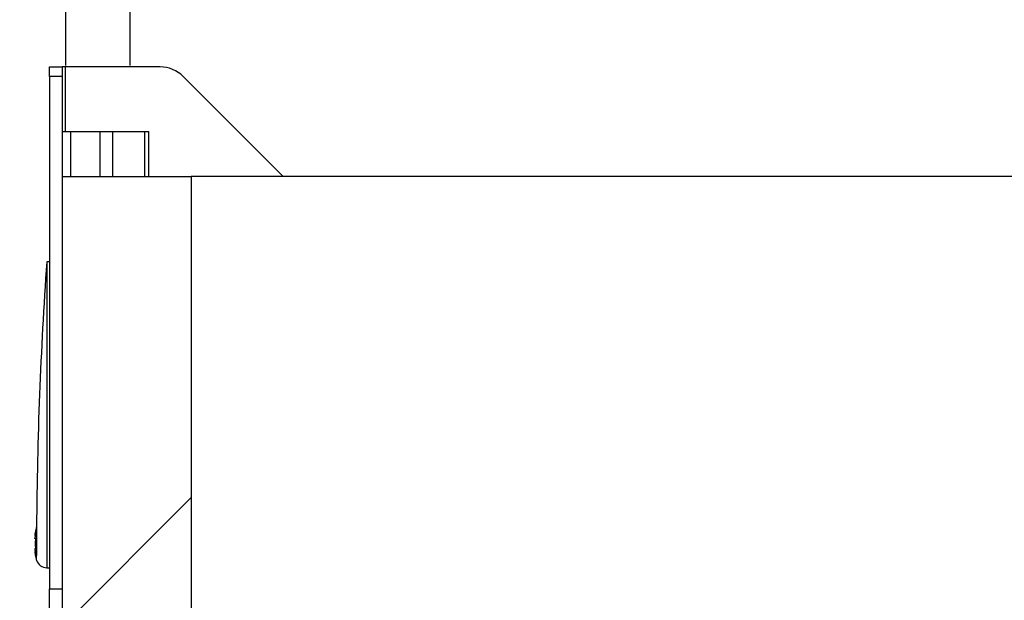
# Model space of a CAD drawing. Header units: inches. Extents: x 0 to 77643, y -44170 to 0.
# Tile 233 of 256: x 75359 to 75374, y -39622 to -39613. Entities that reach past the tile are written whole.
import ezdxf

# ---------------------------------------------------------------- set-up
doc = ezdxf.new("R2010")
doc.units = ezdxf.units.IN
doc.header["$MEASUREMENT"] = 0
doc.layers.get('0').update_dxf_attribs({"lineweight": 0})
doc.layers.get('Defpoints').update_dxf_attribs({"lineweight": 0})
doc.layers.add('FAKRO LOFT LADDERS', color=7, linetype='Continuous')
doc.styles.add('1-50', font='arial.ttf', dxfattribs={"width": 0.75, "height": 12.5})
doc.dimstyles.new('1-50', dxfattribs={"dimtxt": 12.5, "dimasz": 5, "dimexe": 5, "dimexo": 5, "dimgap": 0.09, "dimtad": 0, "dimdsep": 46, "dimtxsty": '1-50', "dimblk": 'OBLIQUE', "dimcen": 0.09, "dimadec": 0, "dimazin": 0, "dimtfac": 1, "dimtdec": 4, "dimtix": 1, "dimtofl": 0, "dimtmove": 2, "dimatfit": 3, "dimldrblk": 'OBLIQUE', "dimfxl": 5, "dimfxlon": 1, "dimtvp": 0.8, "dimtolj": 1, "dimtzin": 0, "dimarcsym": 0})

# ---------------------------------------------------------------- blocks, each defined once
blk = doc.blocks.new('_OBLIQUE')
at = {"color": 0, "linetype": 'ByBlock', "lineweight": -2}
for p, q in [((-0.5, -0.5), (0.5, 0.5)), ((0, 0), (0, 0))]:
    blk.add_line(p, q, dxfattribs=at)
blk = doc.blocks.new('*D1806')
at = {"color": 0, "linetype": 'Continuous', "lineweight": -2, "ltscale": 12}
for p, q in [((75357.404, -39578.907), (75357.404, -39568.907)), ((75429.404, -39578.907), (75429.404, -39568.907)), ((75357.404, -39573.907), (75429.404, -39573.907))]:
    blk.add_line(p, q, dxfattribs=at)
at = {"layer": 'Defpoints', "color": 0}
for p in [(75429.404, -39573.907), (75357.404, -39620.976), (75429.404, -39620.976)]:
    blk.add_point(p, dxfattribs=at)
at = {"color": 0, "lineweight": -2, "xscale": 5, "yscale": 5, "zscale": 5, "rotation": 180}
blk.add_blockref('_OBLIQUE', (75357.404, -39573.907), dxfattribs=at)
at = {"color": 0, "lineweight": -2, "xscale": 5, "yscale": 5, "zscale": 5}
blk.add_blockref('_OBLIQUE', (75429.404, -39573.907), dxfattribs=at)
at = {"color": 0, "linetype": 'Continuous', "ltscale": 12, "insert": (75393.404, -39563.697), "char_height": 12.5, "attachment_point": 5, "style": '1-50'}
blk.add_mtext('\\A1;60', dxfattribs=at)
blk = doc.blocks.new('A$C35AF2BF4')
at = {"color": 7, "linetype": 'Continuous'}
for p, q in [((2.8089, 12), (2.8089, 9.1614)), ((2.8089, 12), (2.8089, 9.1614)), ((3.3089, 12), (3.3089, 9.1614)), ((3.3089, 12), (3.3089, 9.1614))]:
    blk.add_line(p, q, dxfattribs=at)

msp = doc.modelspace()

# ---------------------------------------------------------------- hatches: boundary and pattern name
at = {"layer": 'FAKRO LOFT LADDERS', "linetype": 'Continuous'}
h = msp.add_hatch(dxfattribs=at)
h.set_pattern_fill('LINE', scale=1.259843, angle=45, style=0, pattern_type=2)
h.set_pattern_definition([(45, (75279.1554, -39962.81), (-2.828427, 2.828427), [])])
h.paths.add_polyline_path([(75359.40407, -39619.36041), (75359.40407, -39633.36041), (75360.50407, -39633.36041), (75360.50407, -39632.76041), (75360.90407, -39632.76041), (75360.90407, -39633.36041), (75361.40407, -39633.36041), (75361.40407, -39619.36041)])

# ---------------------------------------------------------------- linework, layer by layer
at = {"layer": 'FAKRO LOFT LADDERS', "color": 7, "linetype": 'Continuous'}
for p, q in [((75359.20407, -39613.80685), (75359.20407, -39613.66041)), ((75359.20407, -39613.66041), (75359.40407, -39613.66041)), ((75359.45407, -39613.66041), (75359.40407, -39613.66041)), ((75359.40407, -39613.66041), (75359.40407, -39613.80685)), ((75359.45407, -39614.66041), (75359.45407, -39613.66041)), ((75360.92471, -39613.66041), (75359.45407, -39613.66041)), ((75359.20407, -39613.80685), (75359.20407, -39621.76396)), ((75359.40407, -39613.80685), (75359.20407, -39613.80685)), ((75359.40407, -39613.80685), (75359.40407, -39615.36041)), ((75362.83182, -39615.36041), (75361.27826, -39613.80685)), ((75359.40407, -39614.66041), (75359.52996, -39614.66041)), ((75359.52996, -39614.66041), (75359.99044, -39614.66041)), ((75359.52996, -39614.66041), (75359.52996, -39615.36041)), ((75359.99044, -39615.36041), (75359.99044, -39614.66041)), ((75359.99044, -39614.66041), (75360.18363, -39614.66041)), ((75360.18363, -39614.66041), (75360.68717, -39614.66041)), ((75360.18363, -39614.66041), (75360.18363, -39615.36041)), ((75360.68717, -39615.36041), (75360.68717, -39614.66041)), ((75360.68717, -39614.66041), (75360.74575, -39614.66041)), ((75360.74575, -39615.36041), (75360.74575, -39614.66041)), ((75359.40407, -39615.36041), (75361.40407, -39615.36041)), ((75359.40407, -39615.36041), (75359.40407, -39633.36041)), ((75425.40407, -39615.36041), (75361.40407, -39615.36041)), ((75361.40407, -39615.36041), (75361.40407, -39633.36041)), ((75359.16248, -39616.68541), (75359.16248, -39621.43541)), ((75359.20407, -39616.68541), (75359.16248, -39616.68541)), ((75359.00427, -39620.80263), (75359.00427, -39620.87813)), ((75358.98197, -39620.96182), (75358.98001, -39620.96182)), ((75358.99265, -39620.98541), (75358.98157, -39620.98541)), ((75358.99634, -39620.84384), (75358.99332, -39620.84384)), ((75359.00427, -39620.87813), (75359.00427, -39621.24268)), ((75358.98157, -39621.13541), (75358.99265, -39621.13541)), ((75358.98001, -39621.159), (75358.98198, -39621.159)), ((75358.99411, -39621.26723), (75358.99118, -39621.26723)), ((75359.00427, -39621.31818), (75359.00427, -39621.24268)), ((75359.16248, -39621.43541), (75359.20407, -39621.43541)), ((75359.20407, -39622.11751), (75359.20407, -39621.76396)), ((75359.20407, -39621.76396), (75359.40407, -39621.76396))]:
    msp.add_line(p, q, dxfattribs=at)
for centre, radius, start, end in [((75360.92471, -39614.16041), 0.5, 45, 90), ((75424.3116, -39621.25042), 65.30886, 175.9918248, 179.6071544), ((75359.57829, -39620.97729), 0.6, 163.076345, 167.148524), ((75359.3458, -39621.01402), 0.36756, 158.302828, 174.354181), ((75359.24622, -39620.99363), 0.2681, 154.482354, 173.184938), ((75359.41383, -39620.97412), 0.43399, 174.882522, 178.37577), ((75359.3453, -39621.10691), 0.36705, 185.634621, 201.708371), ((75359.4153, -39621.14661), 0.43546, 181.630128, 185.11158), ((75359.24705, -39621.12694), 0.26895, 186.844763, 205.487946), ((75359.57829, -39621.14352), 0.6, 191.898582, 196.923655), ((75359.16248, -39621.27004), 0.16537, 196.923655, 270)]:
    msp.add_arc(centre, radius, start, end, dxfattribs=at)
for points, knots in [([(75358.98157, -39620.98541), (75358.98115, -39620.98541), (75358.98082, -39620.98476), (75358.9803, -39620.98221), (75358.98012, -39620.98031), (75358.98001, -39620.97786)], [0, 0, 0, 0, 0.5, 0.5, 1, 1, 1, 1]), ([(75358.98157, -39620.93541), (75358.98296, -39620.91997), (75358.98487, -39620.90455), (75358.98982, -39620.87379), (75358.9928, -39620.85877), (75358.99634, -39620.84384)], [0, 0, 0, 0, 0.5, 0.5, 1, 1, 1, 1]), ([(75358.99265, -39621.13541), (75358.99071, -39621.11058), (75358.98979, -39621.0856), (75358.98978, -39621.03541), (75358.9907, -39621.01032), (75358.99265, -39620.98541)], [0, 0, 0, 0, 0.5, 0.5, 1, 1, 1, 1]), ([(75358.99411, -39621.26723), (75358.99262, -39621.26043), (75358.99123, -39621.25361), (75358.98869, -39621.23993), (75358.98752, -39621.23298), (75358.98442, -39621.21262), (75358.9828, -39621.19902), (75358.98157, -39621.18541)], [0, 0, 0, 0, 0.25, 0.25, 0.5, 0.5, 1, 1, 1, 1])]:
    msp.add_open_spline(points, degree=3, knots=knots, dxfattribs=at)
msp.add_open_spline([(75358.98001, -39621.14295), (75358.98024, -39621.13801), (75358.98073, -39621.13541), (75358.98157, -39621.13541)], degree=3, dxfattribs=at)

# ---------------------------------------------------------------- block references
at = {"layer": 'FAKRO LOFT LADDERS', "xscale": 2, "yscale": 2, "zscale": 2}
msp.add_blockref('A$C35AF2BF4', (75353.83633, -39631.96041), dxfattribs=at)

# ---------------------------------------------------------------- dimensions: what is measured, and where the dimension line sits
at = {"linetype": 'Continuous', "ltscale": 12}
dim = msp.add_linear_dim(base=(75429.40407, -39573.90683), p1=(75357.40407, -39620.97564), p2=(75429.40407, -39620.97564), text='60', dimstyle='1-50', dxfattribs=at)
dim.commit()
dim.dimension.update_dxf_attribs({"geometry": '*D1806', "text_midpoint": (75393.40407, -39563.69683)})

doc.saveas('drawing.dxf')
